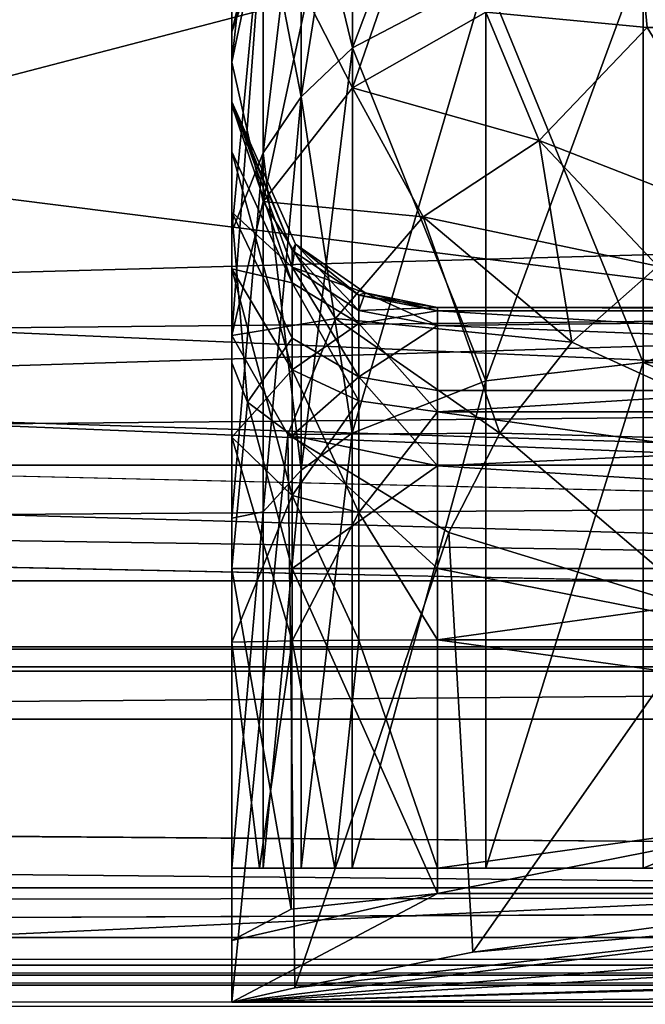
# Model space of a CAD drawing. Header units: metres. Extents: x -904 to 0, y -908 to 0.
# Tile 31 of 154: x -241 to -225, y -860 to -836. Entities that reach past the tile are written whole.
import ezdxf

# ---------------------------------------------------------------- set-up
doc = ezdxf.new("R2010")
doc.units = ezdxf.units.M

msp = doc.modelspace()

# ---------------------------------------------------------------- linework, layer by layer
at = {"layer": 'None01'}
for points in [[(-76.866982, -851.30072, 2029.104126), (-76.866982, -851.30072, 2023.752563), (-826.860718, -851.30072, 2029.104126)], [(-76.866982, -851.30072, 2023.752563), (-826.860718, -851.30072, 2023.752563), (-826.860718, -851.30072, 2029.104126)], [(-76.866982, -857.100769, 2034.904175), (-76.866982, -851.30072, 2029.104126), (-826.860718, -857.100769, 2034.904175)], [(-76.866982, -851.30072, 2029.104126), (-826.860718, -851.30072, 2029.104126), (-826.860718, -857.100769, 2034.904175)], [(-76.866982, -857.100769, 2051.215088), (-826.860718, -857.100769, 2051.215088), (-76.866982, -851.30072, 2057.015381)], [(-826.860718, -857.100769, 2051.215088), (-826.860718, -851.30072, 2057.015381), (-76.866982, -851.30072, 2057.015381)], [(-76.866982, -851.30072, 2063.059814), (-76.866982, -851.30072, 2057.015381), (-826.860718, -851.30072, 2063.059814)], [(-76.866982, -851.30072, 2057.015381), (-826.860718, -851.30072, 2057.015381), (-826.860718, -851.30072, 2063.059814)], [(-826.860718, -858.307312, 2023.139526), (-826.860718, -851.30072, 2023.752563), (-77.866982, -857.11731, 2023.243652)], [(-826.860718, -851.30072, 2023.752563), (-76.866982, -851.30072, 2023.752563), (-77.866982, -857.11731, 2023.243652)], [(-826.860718, -851.30072, 164.652542), (-826.860718, -851.30072, 170.004181), (-76.866982, -851.30072, 164.652542)], [(-826.860718, -851.30072, 170.004181), (-76.866982, -851.30072, 170.004181), (-76.866982, -851.30072, 164.652542)], [(-826.860718, -851.30072, 170.004181), (-826.860718, -857.100769, 175.804169), (-76.866982, -851.30072, 170.004181)], [(-826.860718, -857.100769, 175.804169), (-76.866982, -857.100769, 175.804169), (-76.866982, -851.30072, 170.004181)], [(-76.866982, -857.100769, 192.115189), (-826.860718, -857.100769, 192.115189), (-76.866982, -851.30072, 197.915314)], [(-826.860718, -857.100769, 192.115189), (-826.860718, -851.30072, 197.915314), (-76.866982, -851.30072, 197.915314)], [(-826.860718, -851.30072, 197.915314), (-826.860718, -851.30072, 203.959717), (-76.866982, -851.30072, 197.915314)], [(-826.860718, -851.30072, 203.959717), (-76.866982, -851.30072, 203.959717), (-76.866982, -851.30072, 197.915314)], [(-76.866982, -851.30072, 203.959717), (-826.860718, -851.30072, 203.959717), (-77.866982, -857.11731, 203.959717)], [(-77.866982, -857.11731, 203.959717), (-826.860718, -851.30072, 203.959717), (-826.860718, -860.329468, 203.959717)], [(-76.866982, -851.30072, 164.652542), (-76.866982, -858.307312, 164.039551), (-826.860718, -851.30072, 164.652542)], [(-76.866982, -858.307312, 164.039551), (-826.860718, -858.307312, 164.039551), (-826.860718, -851.30072, 164.652542)], [(-76.866982, -851.30072, 2063.059814), (-826.860718, -851.30072, 2063.059814), (-76.866982, -857.11731, 2063.059814)], [(-826.860718, -851.30072, 2063.059814), (-826.860718, -860.329468, 2063.059814), (-76.866982, -857.11731, 2063.059814)], [(-76.866982, -857.100769, 2051.215088), (-76.866982, -857.100769, 2034.904175), (-826.860718, -857.100769, 2051.215088)], [(-76.866982, -857.100769, 2034.904175), (-826.860718, -857.100769, 2034.904175), (-826.860718, -857.100769, 2051.215088)], [(-826.860718, -857.100769, 175.804169), (-826.860718, -857.100769, 192.115189), (-76.866982, -857.100769, 175.804169)], [(-826.860718, -857.100769, 192.115189), (-76.866982, -857.100769, 192.115189), (-76.866982, -857.100769, 175.804169)], [(-77.866982, -857.11731, 2023.243652), (-77.866982, -858.307312, 2023.139526), (-826.860718, -858.307312, 2023.139526)], [(-826.860718, -860.329468, 203.959717), (-77.866982, -860.329468, 203.959717), (-77.866982, -857.11731, 203.959717)], [(-76.866982, -857.11731, 2063.059814), (-826.860718, -860.329468, 2063.059814), (-77.866982, -860.329468, 2063.059814)], [(-77.866982, -858.307312, 2023.139526), (-77.866982, -858.974426, 2022.797363), (-826.860718, -858.307312, 2023.139526)], [(-77.866982, -858.974426, 2022.797363), (-826.860718, -858.974426, 2022.797363), (-826.860718, -858.307312, 2023.139526)], [(-76.866982, -858.307312, 164.039551), (-76.866982, -858.974426, 163.697372), (-826.860718, -858.307312, 164.039551)], [(-76.866982, -858.974426, 163.697372), (-826.860718, -858.974426, 163.697372), (-826.860718, -858.307312, 164.039551)], [(-77.866982, -858.974426, 2022.797363), (-77.866982, -859.218689, 2022.088501), (-826.860718, -858.974426, 2022.797363)], [(-77.866982, -859.218689, 2022.088501), (-826.860718, -859.218689, 2022.088501), (-826.860718, -858.974426, 2022.797363)], [(-76.866982, -858.974426, 163.697372), (-76.866982, -859.218689, 162.988464), (-826.860718, -858.974426, 163.697372)], [(-76.866982, -859.218689, 162.988464), (-826.860718, -859.218689, 162.988464), (-826.860718, -858.974426, 163.697372)], [(-77.866982, -859.218689, 2022.088501), (-77.866982, -859.460999, 2021.63208), (-826.860718, -859.218689, 2022.088501)], [(-77.866982, -859.460999, 2021.63208), (-826.860718, -859.460999, 2021.63208), (-826.860718, -859.218689, 2022.088501)], [(-76.866982, -859.218689, 162.988464), (-76.866982, -859.460999, 162.532104), (-826.860718, -859.218689, 162.988464)], [(-76.866982, -859.460999, 162.532104), (-826.860718, -859.460999, 162.532104), (-826.860718, -859.218689, 162.988464)], [(-77.866982, -859.460999, 2021.63208), (-77.866982, -859.977722, 2021.631104), (-826.860718, -859.460999, 2021.63208)], [(-77.866982, -859.977722, 2021.631104), (-826.860718, -859.977722, 2021.631104), (-826.860718, -859.460999, 2021.63208)], [(-76.866982, -859.460999, 162.532104), (-76.866982, -859.977722, 162.531128), (-826.860718, -859.460999, 162.532104)], [(-76.866982, -859.977722, 162.531128), (-826.860718, -859.977722, 162.531128), (-826.860718, -859.460999, 162.532104)]]:
    msp.add_3dface(points, dxfattribs=at)
at = {"layer": 'None0123'}
for points in [[(-797.406494, -846.830994, 214.358002), (-66.406494, -846.830994, 214.358002), (-797.406494, -851.830994, 214.358002)], [(-66.406494, -846.830994, 214.358002), (-66.406494, -851.830994, 214.358002), (-797.406494, -851.830994, 214.358002)], [(-66.406494, -851.830994, 2014.358032), (-66.406494, -846.830994, 2014.358032), (-797.406494, -851.830994, 2014.358032)], [(-66.406494, -846.830994, 2014.358032), (-797.406494, -846.830994, 2014.358032), (-797.406494, -851.830994, 2014.358032)], [(-66.406494, -846.830994, 2014.358032), (-66.406494, -846.830994, 214.358002), (-797.406494, -846.830994, 2014.358032)], [(-66.406494, -846.830994, 214.358002), (-797.406494, -846.830994, 214.358002), (-797.406494, -846.830994, 2014.358032)], [(-797.406494, -851.830994, 2014.358032), (-797.406494, -851.830994, 214.358002), (-66.406494, -851.830994, 2014.358032)], [(-797.406494, -851.830994, 214.358002), (-66.406494, -851.830994, 214.358002), (-66.406494, -851.830994, 2014.358032)]]:
    msp.add_3dface(points, dxfattribs=at)
at = {"layer": 'None012319'}
for points in [[(-232.418213, -830.345154, 1992.447998), (-229.173981, -828.292908, 1991.749878), (-232.418243, -837.664368, 1976.906738)], [(-229.173981, -828.292908, 1991.749878), (-229.173782, -835.820801, 1975.766357), (-232.418243, -837.664368, 1976.906738)], [(-235.347168, -833.77832, 2009.907471), (-234.586044, -829.968933, 2009.545044), (-235.347168, -837.041077, 1994.720703)], [(-234.586044, -829.968933, 2009.545044), (-234.585968, -833.418518, 1993.486938), (-235.347168, -837.041077, 1994.720703)], [(-232.418457, -830.109985, 2032.741577), (-233.66127, -831.509888, 2032.162842), (-232.418228, -836.690491, 2043.974121)], [(-232.418228, -836.690491, 2043.974121), (-229.173996, -834.986572, 2045.314209), (-232.418457, -830.109985, 2032.741577)], [(-195.347168, -835.173523, 1975.365967), (-195.445587, -836.194458, 1973.759888), (-225.347168, -830.198181, 1984.784424)], [(-225.347168, -830.198181, 1984.784424), (-195.445587, -836.194458, 1973.759888), (-225.347168, -835.173523, 1975.365967)], [(-234.585968, -833.418518, 1993.486938), (-232.418213, -830.345154, 1992.447998), (-234.58606, -840.423645, 1978.613525)], [(-232.418213, -830.345154, 1992.447998), (-232.418243, -837.664368, 1976.906738), (-234.58606, -840.423645, 1978.613525)], [(-235.347168, -833.987732, 2019.452271), (-235.347168, -836.305176, 2029.189575), (-233.66127, -831.509888, 2032.162842)], [(-233.66127, -831.509888, 2032.162842), (-235.347168, -836.305176, 2029.189575), (-234.586151, -833.108459, 2031.502319)], [(-233.66127, -831.509888, 2032.162842), (-234.586151, -833.108459, 2031.502319), (-233.661041, -837.881104, 2043.037842)], [(-233.66127, -831.509888, 2032.162842), (-233.661041, -837.881104, 2043.037842), (-232.418228, -836.690491, 2043.974121)], [(-235.347168, -836.305176, 2029.189575), (-235.347168, -841.16095, 2038.155396), (-234.586151, -833.108459, 2031.502319)], [(-234.586151, -833.108459, 2031.502319), (-235.347168, -841.16095, 2038.155396), (-234.585953, -839.240601, 2041.968628)], [(-234.586151, -833.108459, 2031.502319), (-234.585953, -839.240601, 2041.968628), (-233.661041, -837.881104, 2043.037842)], [(-235.347168, -837.041077, 1994.720703), (-234.585968, -833.418518, 1993.486938), (-235.347168, -843.677917, 1980.626587)], [(-234.585968, -833.418518, 1993.486938), (-234.58606, -840.423645, 1978.613525), (-235.347168, -843.677917, 1980.626587)], [(-235.347168, -838.084717, 2014.13562), (-235.347168, -833.831116, 2018.006714), (-235.347168, -833.599243, 2013.958618)], [(-235.347168, -838.084717, 2014.13562), (-235.347168, -833.599243, 2013.958618), (-235.347168, -838.00415, 2011.807983)], [(-235.347168, -833.599243, 2013.958618), (-235.347168, -833.77832, 2009.907471), (-235.347168, -838.00415, 2011.807983)], [(-235.347168, -838.00415, 2011.807983), (-235.347168, -833.77832, 2009.907471), (-235.347168, -837.041077, 1994.720703)], [(-235.347168, -833.987732, 2019.452271), (-235.347168, -833.831116, 2018.006714), (-235.347168, -838.084717, 2014.13562)], [(-235.347168, -836.305176, 2029.189575), (-235.347168, -833.987732, 2019.452271), (-235.347168, -839.213806, 2019.024902)], [(-235.347168, -839.213806, 2019.024902), (-235.347168, -833.987732, 2019.452271), (-235.347168, -838.084717, 2014.13562)], [(-225.347168, -844.332642, 2055.383789), (-225.347168, -834.388245, 2045.784668), (-229.173996, -834.986572, 2045.314209)], [(-225.347168, -834.388245, 2045.784668), (-225.347168, -844.332642, 2055.383789), (-195.347168, -834.388245, 2045.784668)], [(-225.347168, -844.332642, 2055.383789), (-195.347168, -844.332642, 2055.383789), (-195.347168, -834.388245, 2045.784668)], [(-229.174088, -844.780762, 2054.768555), (-229.173996, -834.986572, 2045.314209), (-232.418228, -836.690491, 2043.974121)], [(-229.174088, -844.780762, 2054.768555), (-225.347168, -844.332642, 2055.383789), (-229.173996, -834.986572, 2045.314209)], [(-229.173782, -835.820801, 1975.766357), (-225.347168, -835.173523, 1975.365967), (-225.249344, -836.193481, 1973.761353)], [(-195.445587, -836.194458, 1973.759888), (-225.249344, -836.193481, 1973.761353), (-225.347168, -835.173523, 1975.365967)], [(-232.418243, -837.664368, 1976.906738), (-229.173782, -835.820801, 1975.766357), (-227.876511, -838.938477, 1970.785767)], [(-227.876511, -838.938477, 1970.785767), (-229.173782, -835.820801, 1975.766357), (-225.249344, -836.193481, 1973.761353)], [(-225.249344, -836.193481, 1973.761353), (-222.20517, -841.150452, 1967.002075), (-227.876511, -838.938477, 1970.785767)], [(-235.347168, -841.16095, 2038.155396), (-235.347168, -836.305176, 2029.189575), (-235.347168, -842.056396, 2023.023315)], [(-235.347168, -842.056396, 2023.023315), (-235.347168, -836.305176, 2029.189575), (-235.347168, -839.213806, 2019.024902)], [(-232.418228, -836.690491, 2043.974121), (-233.661041, -837.881104, 2043.037842), (-232.418365, -846.056519, 2053.015869)], [(-232.418365, -846.056519, 2053.015869), (-229.174088, -844.780762, 2054.768555), (-232.418228, -836.690491, 2043.974121)], [(-235.347168, -838.00415, 2011.807983), (-235.347168, -837.041077, 1994.720703), (-235.347168, -840.683655, 2001.088501)], [(-235.347168, -837.041077, 1994.720703), (-235.347168, -843.677917, 1980.626587), (-235.347168, -840.683655, 2001.088501)], [(-234.58606, -840.423645, 1978.613525), (-232.418243, -837.664368, 1976.906738), (-230.699066, -840.799683, 1971.027466)], [(-230.699066, -840.799683, 1971.027466), (-232.418243, -837.664368, 1976.906738), (-227.876511, -838.938477, 1970.785767)], [(-233.661041, -837.881104, 2043.037842), (-234.585953, -839.240601, 2041.968628), (-233.661179, -846.947876, 2051.791016)], [(-233.661041, -837.881104, 2043.037842), (-233.661179, -846.947876, 2051.791016), (-232.418365, -846.056519, 2053.015869)], [(-233.802963, -841.457764, 2011.684082), (-235.347168, -838.00415, 2011.807983), (-233.882721, -842.020325, 2007.116455)], [(-235.347168, -838.00415, 2011.807983), (-235.347168, -840.683655, 2001.088501), (-233.882721, -842.020325, 2007.116455)], [(-233.802963, -841.457764, 2011.684082), (-233.883209, -841.617004, 2013.994873), (-235.347168, -838.00415, 2011.807983)], [(-233.883209, -841.617004, 2013.994873), (-235.347168, -838.084717, 2014.13562), (-235.347168, -838.00415, 2011.807983)], [(-235.347168, -839.213806, 2019.024902), (-235.347168, -838.084717, 2014.13562), (-233.882782, -842.40387, 2017.498779)], [(-233.882782, -842.40387, 2017.498779), (-235.347168, -838.084717, 2014.13562), (-233.883209, -841.617004, 2013.994873)], [(-230.699066, -840.799683, 1971.027466), (-227.876511, -838.938477, 1970.785767), (-227.085281, -843.838562, 1966.147949)], [(-222.20517, -841.150452, 1967.002075), (-224.992035, -841.993835, 1966.583618), (-227.876511, -838.938477, 1970.785767)], [(-227.876511, -838.938477, 1970.785767), (-224.992035, -841.993835, 1966.583618), (-227.085281, -843.838562, 1966.147949)], [(-235.347168, -842.056396, 2023.023315), (-235.347168, -839.213806, 2019.024902), (-233.882782, -842.40387, 2017.498779)], [(-235.347168, -841.16095, 2038.155396), (-235.347168, -848.115784, 2045.657471), (-234.585953, -839.240601, 2041.968628)], [(-234.585953, -839.240601, 2041.968628), (-235.347168, -848.115784, 2045.657471), (-234.58606, -847.965576, 2050.392578)], [(-233.661179, -846.947876, 2051.791016), (-234.585953, -839.240601, 2041.968628), (-234.58606, -847.965576, 2050.392578)], [(-235.347168, -843.677917, 1980.626587), (-234.58606, -840.423645, 1978.613525), (-232.830887, -843.263916, 1971.961548)], [(-232.830887, -843.263916, 1971.961548), (-234.58606, -840.423645, 1978.613525), (-230.699066, -840.799683, 1971.027466)], [(-233.882721, -842.020325, 2007.116455), (-235.347168, -840.683655, 2001.088501), (-233.882706, -843.745361, 2002.856567)], [(-233.882706, -843.745361, 2002.856567), (-235.347168, -840.683655, 2001.088501), (-234.966568, -845.300476, 1999.085938)], [(-235.347168, -840.683655, 2001.088501), (-235.347168, -844.343872, 1997.428833), (-234.966568, -845.300476, 1999.085938)], [(-235.347168, -840.683655, 2001.088501), (-235.347168, -843.677917, 1980.626587), (-235.347168, -844.343872, 1997.428833)], [(-228.8302, -846.051514, 1966.328003), (-232.830887, -843.263916, 1971.961548), (-230.699066, -840.799683, 1971.027466)], [(-228.8302, -846.051514, 1966.328003), (-230.699066, -840.799683, 1971.027466), (-227.085281, -843.838562, 1966.147949)], [(-235.347168, -848.115784, 2045.657471), (-235.347168, -841.16095, 2038.155396), (-235.347168, -846.149963, 2025.725586)], [(-235.347168, -846.149963, 2025.725586), (-235.347168, -841.16095, 2038.155396), (-235.347168, -842.056396, 2023.023315)], [(-232.260422, -842.700806, 2013.970825), (-233.883209, -841.617004, 2013.994873), (-233.802963, -841.457764, 2011.684082)], [(-233.802963, -841.457764, 2011.684082), (-233.882721, -842.020325, 2007.116455), (-232.26059, -843.071533, 2007.380615)], [(-232.108994, -842.646057, 2011.640747), (-233.802963, -841.457764, 2011.684082), (-232.26059, -843.071533, 2007.380615)], [(-232.108994, -842.646057, 2011.640747), (-232.260422, -842.700806, 2013.970825), (-233.802963, -841.457764, 2011.684082)], [(-233.882782, -842.40387, 2017.498779), (-233.883209, -841.617004, 2013.994873), (-232.260635, -843.391907, 2017.053101)], [(-232.260635, -843.391907, 2017.053101), (-233.883209, -841.617004, 2013.994873), (-232.260422, -842.700806, 2013.970825)], [(-232.26059, -843.071533, 2007.380615), (-233.882721, -842.020325, 2007.116455), (-232.260468, -844.684021, 2003.398682)], [(-232.260468, -844.684021, 2003.398682), (-233.882721, -842.020325, 2007.116455), (-233.882706, -843.745361, 2002.856567)], [(-224.992035, -841.993835, 1966.583618), (-221.808746, -846.247559, 1962.744019), (-227.085281, -843.838562, 1966.147949)], [(-235.347168, -846.149963, 2025.725586), (-235.347168, -842.056396, 2023.023315), (-233.88269, -844.512878, 2020.480591)], [(-235.347168, -842.056396, 2023.023315), (-233.882782, -842.40387, 2017.498779), (-233.88269, -844.512878, 2020.480591)], [(-233.88269, -844.512878, 2020.480591), (-233.882782, -842.40387, 2017.498779), (-232.260635, -843.391907, 2017.053101)], [(-232.260422, -842.700806, 2013.970825), (-230.347168, -843.081726, 2013.962646), (-232.260635, -843.391907, 2017.053101)], [(-232.108994, -842.646057, 2011.640747), (-232.26059, -843.071533, 2007.380615), (-230.347168, -843.440674, 2007.473389)], [(-230.347168, -843.081726, 2013.962646), (-232.260422, -842.700806, 2013.970825), (-232.108994, -842.646057, 2011.640747)], [(-230.347168, -843.000854, 2011.626465), (-232.108994, -842.646057, 2011.640747), (-230.347168, -843.440674, 2007.473389)], [(-230.347168, -843.000854, 2011.626465), (-230.347168, -843.081726, 2013.962646), (-232.108994, -842.646057, 2011.640747)], [(-230.347168, -843.081726, 2013.962646), (-230.347168, -845.530701, 2019.427612), (-232.260635, -843.391907, 2017.053101)], [(-230.347168, -843.440674, 2007.473389), (-232.26059, -843.071533, 2007.380615), (-232.260468, -844.684021, 2003.398682)], [(-230.347168, -843.000854, 2011.626465), (-230.347168, -843.440674, 2007.473389), (-190.347168, -843.000854, 2011.626465)], [(-230.347168, -843.440674, 2007.473389), (-190.347168, -845.01355, 2003.588989), (-190.347168, -843.000854, 2011.626465)], [(-230.347168, -843.081726, 2013.962646), (-230.347168, -843.000854, 2011.626465), (-190.347168, -843.081726, 2013.962646)], [(-230.347168, -843.000854, 2011.626465), (-190.347168, -843.000854, 2011.626465), (-190.347168, -843.081726, 2013.962646)], [(-190.347168, -843.081726, 2013.962646), (-190.347168, -845.530701, 2019.427612), (-230.347168, -843.081726, 2013.962646)], [(-190.347168, -845.530701, 2019.427612), (-230.347168, -845.530701, 2019.427612), (-230.347168, -843.081726, 2013.962646)], [(-233.988449, -846.083496, 1973.380615), (-235.347168, -843.677917, 1980.626587), (-232.830887, -843.263916, 1971.961548)], [(-233.988449, -846.083496, 1973.380615), (-232.830887, -843.263916, 1971.961548), (-228.8302, -846.051514, 1966.328003)], [(-233.88269, -844.512878, 2020.480591), (-232.260635, -843.391907, 2017.053101), (-232.26059, -845.265869, 2019.70105)], [(-232.260635, -843.391907, 2017.053101), (-230.347168, -845.530701, 2019.427612), (-232.26059, -845.265869, 2019.70105)], [(-232.260468, -844.684021, 2003.398682), (-230.347168, -845.01355, 2003.588989), (-230.347168, -843.440674, 2007.473389)], [(-230.347168, -843.440674, 2007.473389), (-230.347168, -845.01355, 2003.588989), (-190.347168, -845.01355, 2003.588989)], [(-235.347168, -859.87915, 1980.626709), (-235.347168, -843.677917, 1980.626587), (-233.988449, -846.083496, 1973.380615)], [(-235.347168, -843.677917, 1980.626587), (-235.347168, -849.343445, 1996.089355), (-235.347168, -844.343872, 1997.428833)], [(-235.347168, -843.677917, 1980.626587), (-235.347168, -859.87915, 1980.626709), (-235.347168, -849.343445, 1996.089355)], [(-233.882706, -843.745361, 2002.856567), (-234.966568, -845.300476, 1999.085938), (-233.882706, -846.11145, 2000.490845)], [(-232.260468, -844.684021, 2003.398682), (-233.882706, -843.745361, 2002.856567), (-233.882706, -846.11145, 2000.490845)], [(-227.085281, -843.838562, 1966.147949), (-221.808746, -846.247559, 1962.744019), (-228.8302, -846.051514, 1966.328003)], [(-234.966568, -845.300476, 1999.085938), (-235.347168, -844.343872, 1997.428833), (-235.347168, -849.343445, 1996.089355)], [(-229.173859, -856.61731, 2061.012939), (-225.347168, -844.332642, 2055.383789), (-229.174088, -844.780762, 2054.768555)], [(-229.173859, -856.61731, 2061.012939), (-225.347168, -856.61731, 2061.818848), (-225.347168, -844.332642, 2055.383789)], [(-225.347168, -844.332642, 2055.383789), (-225.347168, -856.61731, 2061.818848), (-195.347168, -844.332642, 2055.383789)], [(-225.347168, -856.61731, 2061.818848), (-195.347168, -856.61731, 2061.818848), (-195.347168, -844.332642, 2055.383789)], [(-235.347168, -846.149963, 2025.725586), (-233.88269, -844.512878, 2020.480591), (-233.882782, -847.56604, 2022.485107)], [(-233.882782, -847.56604, 2022.485107), (-233.88269, -844.512878, 2020.480591), (-232.26059, -845.265869, 2019.70105)], [(-232.260468, -844.684021, 2003.398682), (-233.882706, -846.11145, 2000.490845), (-230.347168, -846.843628, 2001.759155)], [(-232.418396, -856.61731, 2058.708252), (-229.174088, -844.780762, 2054.768555), (-232.418365, -846.056519, 2053.015869)], [(-232.418396, -856.61731, 2058.708252), (-229.173859, -856.61731, 2061.012939), (-229.174088, -844.780762, 2054.768555)], [(-230.347168, -845.01355, 2003.588989), (-232.260468, -844.684021, 2003.398682), (-230.347168, -846.843628, 2001.759155)], [(-230.347168, -845.01355, 2003.588989), (-230.347168, -846.843628, 2001.759155), (-190.347168, -845.01355, 2003.588989)], [(-230.347168, -846.843628, 2001.759155), (-190.347168, -849.343445, 2001.089355), (-190.347168, -845.01355, 2003.588989)], [(-234.966568, -845.300476, 1999.085938), (-235.347168, -849.343445, 1996.089355), (-233.882706, -849.343445, 1999.624878)], [(-233.882706, -846.11145, 2000.490845), (-234.966568, -845.300476, 1999.085938), (-233.882706, -849.343445, 1999.624878)], [(-232.26059, -845.265869, 2019.70105), (-232.260635, -847.977356, 2021.4823), (-233.882782, -847.56604, 2022.485107)], [(-230.347168, -845.530701, 2019.427612), (-232.260635, -847.977356, 2021.4823), (-232.26059, -845.265869, 2019.70105)], [(-230.347168, -845.530701, 2019.427612), (-230.347168, -851.076965, 2021.685913), (-232.260635, -847.977356, 2021.4823)], [(-190.347168, -845.530701, 2019.427612), (-190.347168, -851.076965, 2021.685913), (-230.347168, -845.530701, 2019.427612)], [(-190.347168, -851.076965, 2021.685913), (-230.347168, -851.076965, 2021.685913), (-230.347168, -845.530701, 2019.427612)], [(-233.817245, -859.527527, 1972.954834), (-235.347168, -859.87915, 1980.626709), (-233.988449, -846.083496, 1973.380615)], [(-230.073502, -848.462463, 1967.093872), (-233.988449, -846.083496, 1973.380615), (-228.8302, -846.051514, 1966.328003)], [(-233.817245, -859.527527, 1972.954834), (-233.988449, -846.083496, 1973.380615), (-230.073502, -848.462463, 1967.093872)], [(-232.418365, -846.056519, 2053.015869), (-233.661179, -846.947876, 2051.791016), (-233.662231, -856.61731, 2057.087158)], [(-233.662231, -856.61731, 2057.087158), (-232.418396, -856.61731, 2058.708252), (-232.418365, -846.056519, 2053.015869)], [(-228.8302, -846.051514, 1966.328003), (-223.717102, -850.415466, 1962.46228), (-230.073502, -848.462463, 1967.093872)], [(-221.808746, -846.247559, 1962.744019), (-223.717102, -850.415466, 1962.46228), (-228.8302, -846.051514, 1966.328003)], [(-235.347168, -851.133545, 2026.685913), (-235.347168, -846.149963, 2025.725586), (-233.882782, -847.56604, 2022.485107)], [(-235.347168, -851.133545, 2026.685913), (-235.347168, -848.115784, 2045.657471), (-235.347168, -846.149963, 2025.725586)], [(-230.347168, -846.843628, 2001.759155), (-233.882706, -846.11145, 2000.490845), (-230.347168, -849.343445, 2001.089355)], [(-233.882706, -846.11145, 2000.490845), (-233.882706, -849.343445, 1999.624878), (-230.347168, -849.343445, 2001.089355)], [(-233.661179, -846.947876, 2051.791016), (-234.589294, -856.61731, 2055.218994), (-233.662231, -856.61731, 2057.087158)], [(-234.589294, -856.61731, 2055.218994), (-233.661179, -846.947876, 2051.791016), (-234.58606, -847.965576, 2050.392578)], [(-230.347168, -846.843628, 2001.759155), (-230.347168, -849.343445, 2001.089355), (-190.347168, -849.343445, 2001.089355)], [(-233.882782, -847.56604, 2022.485107), (-233.88269, -851.095215, 2023.150391), (-235.347168, -851.133545, 2026.685913)], [(-232.260635, -847.977356, 2021.4823), (-233.88269, -851.095215, 2023.150391), (-233.882782, -847.56604, 2022.485107)], [(-235.347168, -848.115784, 2045.657471), (-235.347168, -856.61731, 2051.058594), (-234.58606, -847.965576, 2050.392578)], [(-234.58606, -847.965576, 2050.392578), (-235.347168, -856.61731, 2051.058594), (-234.589294, -856.61731, 2055.218994)], [(-232.260635, -847.977356, 2021.4823), (-232.260422, -851.081848, 2022.066895), (-233.88269, -851.095215, 2023.150391)], [(-230.347168, -851.076965, 2021.685913), (-232.260422, -851.081848, 2022.066895), (-232.260635, -847.977356, 2021.4823)], [(-235.347168, -856.61731, 2051.058594), (-235.347168, -848.115784, 2045.657471), (-235.347168, -851.133545, 2026.685913)], [(-229.488297, -858.660828, 1966.483643), (-233.817245, -859.527527, 1972.954834), (-230.073502, -848.462463, 1967.093872)], [(-229.488297, -858.660828, 1966.483643), (-230.073502, -848.462463, 1967.093872), (-223.717102, -850.415466, 1962.46228)], [(-235.347168, -859.87915, 1980.626709), (-235.347198, -859.87854, 1980.868408), (-235.347168, -849.343445, 1996.089355)], [(-235.347168, -849.343445, 1996.089355), (-235.347198, -859.87854, 1980.868408), (-235.347168, -858.381042, 1996.089355)], [(-233.882706, -849.343445, 1999.624878), (-235.347168, -849.343445, 1996.089355), (-233.901215, -857.612976, 1999.606445)], [(-235.347168, -849.343445, 1996.089355), (-235.347168, -858.381042, 1996.089355), (-233.901215, -857.612976, 1999.606445)], [(-233.882706, -849.343445, 1999.624878), (-233.901215, -857.612976, 1999.606445), (-230.347168, -857.238892, 2001.089355)], [(-230.347168, -849.343445, 2001.089355), (-233.882706, -849.343445, 1999.624878), (-230.347168, -857.238892, 2001.089355)], [(-230.347168, -857.238892, 2001.089355), (-190.347168, -857.238892, 2001.089355), (-230.347168, -849.343445, 2001.089355)], [(-190.347168, -857.238892, 2001.089355), (-190.347168, -849.343445, 2001.089355), (-230.347168, -849.343445, 2001.089355)], [(-223.017624, -857.779236, 1962.156616), (-229.488297, -858.660828, 1966.483643), (-223.717102, -850.415466, 1962.46228)], [(-233.88269, -851.095215, 2023.150391), (-234.677292, -856.61731, 2024.185913), (-235.347168, -851.133545, 2026.685913)], [(-232.847168, -856.61731, 2022.355835), (-234.677292, -856.61731, 2024.185913), (-233.88269, -851.095215, 2023.150391)], [(-232.260422, -851.081848, 2022.066895), (-232.847168, -856.61731, 2022.355835), (-233.88269, -851.095215, 2023.150391)], [(-230.347168, -856.61731, 2021.685913), (-232.847168, -856.61731, 2022.355835), (-232.260422, -851.081848, 2022.066895)], [(-230.347168, -851.076965, 2021.685913), (-230.347168, -856.61731, 2021.685913), (-232.260422, -851.081848, 2022.066895)], [(-190.347168, -851.076965, 2021.685913), (-190.347168, -856.61731, 2021.685913), (-230.347168, -851.076965, 2021.685913)], [(-190.347168, -856.61731, 2021.685913), (-230.347168, -856.61731, 2021.685913), (-230.347168, -851.076965, 2021.685913)], [(-234.677292, -856.61731, 2024.185913), (-235.347168, -856.61731, 2026.685913), (-235.347168, -851.133545, 2026.685913)], [(-235.347168, -856.61731, 2026.685913), (-235.347168, -856.61731, 2051.058594), (-235.347168, -851.133545, 2026.685913)], [(-195.347168, -856.61731, 2061.818848), (-235.347168, -856.61731, 2051.058594), (-185.347168, -856.61731, 2051.058594)], [(-185.347168, -856.61731, 2051.058594), (-235.347168, -856.61731, 2051.058594), (-230.347168, -856.61731, 2021.685913)], [(-235.347168, -856.61731, 2051.058594), (-235.347168, -856.61731, 2026.685913), (-230.347168, -856.61731, 2021.685913)], [(-230.347168, -856.61731, 2021.685913), (-235.347168, -856.61731, 2026.685913), (-234.677292, -856.61731, 2024.185913)], [(-195.347168, -856.61731, 2061.818848), (-225.347168, -856.61731, 2061.818848), (-235.347168, -856.61731, 2051.058594)], [(-225.347168, -856.61731, 2061.818848), (-234.589294, -856.61731, 2055.218994), (-235.347168, -856.61731, 2051.058594)], [(-234.677292, -856.61731, 2024.185913), (-232.847168, -856.61731, 2022.355835), (-230.347168, -856.61731, 2021.685913)], [(-225.347168, -856.61731, 2061.818848), (-233.662231, -856.61731, 2057.087158), (-234.589294, -856.61731, 2055.218994)], [(-232.418396, -856.61731, 2058.708252), (-233.662231, -856.61731, 2057.087158), (-225.347168, -856.61731, 2061.818848)], [(-229.173859, -856.61731, 2061.012939), (-232.418396, -856.61731, 2058.708252), (-225.347168, -856.61731, 2061.818848)], [(-230.347168, -856.61731, 2021.685913), (-190.347168, -856.61731, 2021.685913), (-185.347168, -856.61731, 2051.058594)], [(-235.347168, -858.381042, 1996.089355), (-235.347198, -859.87854, 1980.868408), (-230.347168, -857.238892, 2001.089355)], [(-230.347168, -857.238892, 2001.089355), (-235.347198, -859.87854, 1980.868408), (-190.347168, -857.238892, 2001.089355)], [(-235.347198, -859.87854, 1980.868408), (-185.347168, -858.381042, 1996.089355), (-190.347168, -857.238892, 2001.089355)], [(-233.901215, -857.612976, 1999.606445), (-235.347168, -858.381042, 1996.089355), (-230.347168, -857.238892, 2001.089355)], [(-233.817245, -859.527527, 1972.954834), (-215.347168, -857.406921, 1960.626709), (-235.347198, -859.87854, 1980.868408)], [(-235.347198, -859.87854, 1980.868408), (-215.347168, -857.406921, 1960.626709), (-205.347168, -857.406921, 1960.626709)], [(-191.206024, -858.660828, 1966.483643), (-235.347198, -859.87854, 1980.868408), (-205.347168, -857.406921, 1960.626709)], [(-233.817245, -859.527527, 1972.954834), (-229.488297, -858.660828, 1966.483643), (-215.347168, -857.406921, 1960.626709)], [(-229.488297, -858.660828, 1966.483643), (-223.017624, -857.779236, 1962.156616), (-215.347168, -857.406921, 1960.626709)], [(-185.347198, -859.87854, 1980.868408), (-185.347168, -858.381042, 1996.089355), (-235.347198, -859.87854, 1980.868408)], [(-191.206024, -858.660828, 1966.483643), (-186.877533, -859.527161, 1972.9552), (-235.347198, -859.87854, 1980.868408)], [(-186.877533, -859.527161, 1972.9552), (-185.347168, -859.87915, 1980.626709), (-235.347198, -859.87854, 1980.868408)], [(-235.347168, -859.87915, 1980.626709), (-233.817245, -859.527527, 1972.954834), (-235.347198, -859.87854, 1980.868408)], [(-235.347198, -859.87854, 1980.868408), (-185.347168, -859.87915, 1980.626709), (-185.347198, -859.87854, 1980.868408)]]:
    msp.add_3dface(points, dxfattribs=at)
at = {"layer": 'None012320'}
for points in [[(-232.417801, -826.955139, 208.531815), (-233.66127, -831.509888, 196.553131), (-235.347168, -836.305176, 199.526428)], [(-235.347168, -836.305176, 199.526428), (-235.347168, -833.987732, 209.263779), (-232.417801, -826.955139, 208.531815)], [(-232.418228, -836.690491, 184.741867), (-232.418457, -830.109985, 195.974457), (-229.174149, -828.106812, 195.145554)], [(-229.173996, -834.986572, 183.40184), (-232.418228, -836.690491, 184.741867), (-229.174149, -828.106812, 195.145554)], [(-233.661041, -837.881104, 185.678192), (-233.66127, -831.509888, 196.553131), (-232.418457, -830.109985, 195.974457)], [(-232.418228, -836.690491, 184.741867), (-233.661041, -837.881104, 185.678192), (-232.418457, -830.109985, 195.974457)], [(-225.347168, -835.173523, 253.350052), (-195.445587, -836.194458, 254.956131), (-225.347168, -830.198181, 243.931595)], [(-195.445587, -836.194458, 254.956131), (-195.347168, -835.173523, 253.350052), (-225.347168, -830.198181, 243.931595)], [(-232.418243, -837.664368, 251.809235), (-232.418213, -830.345154, 236.26799), (-234.585968, -833.418518, 235.229065)], [(-232.418243, -837.664368, 251.809235), (-229.173782, -835.820801, 252.949661), (-232.418213, -830.345154, 236.26799)], [(-233.66127, -831.509888, 196.553131), (-234.586151, -833.108459, 197.213654), (-235.347168, -836.305176, 199.526428)], [(-234.585953, -839.240601, 186.74736), (-234.586151, -833.108459, 197.213654), (-233.66127, -831.509888, 196.553131)], [(-233.661041, -837.881104, 185.678192), (-234.585953, -839.240601, 186.74736), (-233.66127, -831.509888, 196.553131)], [(-235.347168, -836.305176, 199.526428), (-234.586151, -833.108459, 197.213654), (-235.347168, -841.16095, 190.560593)], [(-234.586151, -833.108459, 197.213654), (-234.585953, -839.240601, 186.74736), (-235.347168, -841.16095, 190.560593)], [(-235.347168, -833.77832, 218.808563), (-235.347168, -837.041077, 233.995239), (-234.585968, -833.418518, 235.229065)], [(-234.585968, -833.418518, 235.229065), (-235.347168, -837.041077, 233.995239), (-234.58606, -840.423645, 250.102417)], [(-235.347168, -833.599243, 214.757324), (-235.347168, -833.831116, 210.709244), (-235.347168, -838.084717, 214.580383)], [(-235.347168, -838.084717, 214.580383), (-235.347168, -838.00415, 216.908035), (-235.347168, -833.599243, 214.757324)], [(-235.347168, -838.00415, 216.908035), (-235.347168, -833.77832, 218.808563), (-235.347168, -833.599243, 214.757324)], [(-234.58606, -840.423645, 250.102417), (-232.418243, -837.664368, 251.809235), (-234.585968, -833.418518, 235.229065)], [(-235.347168, -833.77832, 218.808563), (-235.347168, -838.00415, 216.908035), (-235.347168, -837.041077, 233.995239)], [(-235.347168, -833.831116, 210.709244), (-235.347168, -833.987732, 209.263779), (-235.347168, -838.084717, 214.580383)], [(-235.347168, -838.084717, 214.580383), (-235.347168, -833.987732, 209.263779), (-235.347168, -839.213806, 209.691086)], [(-235.347168, -833.987732, 209.263779), (-235.347168, -836.305176, 199.526428), (-235.347168, -839.213806, 209.691086)], [(-229.173996, -834.986572, 183.40184), (-225.347168, -834.388245, 182.931274), (-229.174088, -844.780762, 173.947556)], [(-225.347168, -834.388245, 182.931274), (-225.347168, -844.332642, 173.332184), (-229.174088, -844.780762, 173.947556)], [(-195.347168, -834.388245, 182.931274), (-195.347168, -844.332642, 173.332184), (-225.347168, -834.388245, 182.931274)], [(-195.347168, -844.332642, 173.332184), (-225.347168, -844.332642, 173.332184), (-225.347168, -834.388245, 182.931274)], [(-229.174088, -844.780762, 173.947556), (-232.418365, -846.056519, 175.700211), (-229.173996, -834.986572, 183.40184)], [(-232.418365, -846.056519, 175.700211), (-232.418228, -836.690491, 184.741867), (-229.173996, -834.986572, 183.40184)], [(-225.249344, -836.193481, 254.954681), (-225.347168, -835.173523, 253.350052), (-229.173782, -835.820801, 252.949661)], [(-225.347168, -835.173523, 253.350052), (-225.249344, -836.193481, 254.954681), (-195.445587, -836.194458, 254.956131)], [(-229.173782, -835.820801, 252.949661), (-232.418243, -837.664368, 251.809235), (-227.876511, -838.938477, 257.930206)], [(-227.876511, -838.938477, 257.930206), (-225.249344, -836.193481, 254.954681), (-229.173782, -835.820801, 252.949661)], [(-222.20517, -841.150452, 261.713928), (-225.249344, -836.193481, 254.954681), (-227.876511, -838.938477, 257.930206)], [(-235.347168, -839.213806, 209.691086), (-235.347168, -836.305176, 199.526428), (-235.347168, -842.056396, 205.692657)], [(-235.347168, -836.305176, 199.526428), (-235.347168, -841.16095, 190.560593), (-235.347168, -842.056396, 205.692657)], [(-232.418365, -846.056519, 175.700211), (-233.661179, -846.947876, 176.924942), (-232.418228, -836.690491, 184.741867)], [(-233.661179, -846.947876, 176.924942), (-233.661041, -837.881104, 185.678192), (-232.418228, -836.690491, 184.741867)], [(-235.347168, -837.041077, 233.995239), (-235.347168, -843.677917, 248.08934), (-234.58606, -840.423645, 250.102417)], [(-235.347168, -838.00415, 216.908035), (-235.347168, -840.683655, 227.627472), (-235.347168, -837.041077, 233.995239)], [(-235.347168, -837.041077, 233.995239), (-235.347168, -840.683655, 227.627472), (-235.347168, -843.677917, 248.08934)], [(-230.699066, -840.799683, 257.688538), (-232.418243, -837.664368, 251.809235), (-234.58606, -840.423645, 250.102417)], [(-232.418243, -837.664368, 251.809235), (-230.699066, -840.799683, 257.688538), (-227.876511, -838.938477, 257.930206)], [(-233.661179, -846.947876, 176.924942), (-234.58606, -847.965576, 178.323425), (-233.661041, -837.881104, 185.678192)], [(-234.58606, -847.965576, 178.323425), (-234.585953, -839.240601, 186.74736), (-233.661041, -837.881104, 185.678192)], [(-235.347168, -840.683655, 227.627472), (-235.347168, -838.00415, 216.908035), (-233.882721, -842.020325, 221.599594)], [(-235.347168, -838.00415, 216.908035), (-233.802963, -841.457764, 217.031876), (-233.882721, -842.020325, 221.599594)], [(-233.802963, -841.457764, 217.031876), (-235.347168, -838.00415, 216.908035), (-233.883209, -841.617004, 214.721085)], [(-233.883209, -841.617004, 214.721085), (-235.347168, -838.00415, 216.908035), (-235.347168, -838.084717, 214.580383)], [(-233.883209, -841.617004, 214.721085), (-235.347168, -838.084717, 214.580383), (-233.882782, -842.40387, 211.217209)], [(-233.882782, -842.40387, 211.217209), (-235.347168, -838.084717, 214.580383), (-235.347168, -839.213806, 209.691086)], [(-227.876511, -838.938477, 257.930206), (-230.699066, -840.799683, 257.688538), (-224.992035, -841.993835, 262.132416)], [(-224.992035, -841.993835, 262.132416), (-222.20517, -841.150452, 261.713928), (-227.876511, -838.938477, 257.930206)], [(-233.882782, -842.40387, 211.217209), (-235.347168, -839.213806, 209.691086), (-233.88269, -844.512878, 208.235382)], [(-235.347168, -839.213806, 209.691086), (-235.347168, -842.056396, 205.692657), (-233.88269, -844.512878, 208.235382)], [(-235.347168, -841.16095, 190.560593), (-234.585953, -839.240601, 186.74736), (-235.347168, -848.115784, 183.058472)], [(-234.585953, -839.240601, 186.74736), (-234.58606, -847.965576, 178.323425), (-235.347168, -848.115784, 183.058472)], [(-234.58606, -840.423645, 250.102417), (-235.347168, -843.677917, 248.08934), (-232.830887, -843.263916, 256.754425)], [(-232.830887, -843.263916, 256.754425), (-230.699066, -840.799683, 257.688538), (-234.58606, -840.423645, 250.102417)], [(-233.882721, -842.020325, 221.599594), (-233.882706, -843.745361, 225.859406), (-235.347168, -840.683655, 227.627472)], [(-233.882706, -843.745361, 225.859406), (-234.966568, -845.300476, 229.63002), (-235.347168, -840.683655, 227.627472)], [(-234.966568, -845.300476, 229.63002), (-235.347168, -844.343872, 231.287125), (-235.347168, -840.683655, 227.627472)], [(-235.347168, -840.683655, 227.627472), (-235.347168, -844.343872, 231.287125), (-235.347168, -843.677917, 248.08934)], [(-227.085281, -843.838562, 262.568024), (-230.699066, -840.799683, 257.688538), (-232.830887, -843.263916, 256.754425)], [(-224.992035, -841.993835, 262.132416), (-230.699066, -840.799683, 257.688538), (-227.085281, -843.838562, 262.568024)], [(-235.347168, -842.056396, 205.692657), (-235.347168, -841.16095, 190.560593), (-235.347168, -846.149963, 202.990433)], [(-235.347168, -841.16095, 190.560593), (-235.347168, -848.115784, 183.058472), (-235.347168, -846.149963, 202.990433)], [(-232.260422, -842.700806, 214.745117), (-233.802963, -841.457764, 217.031876), (-233.883209, -841.617004, 214.721085)], [(-233.882721, -842.020325, 221.599594), (-233.802963, -841.457764, 217.031876), (-232.108994, -842.646057, 217.075302)], [(-232.260422, -842.700806, 214.745117), (-232.108994, -842.646057, 217.075302), (-233.802963, -841.457764, 217.031876)], [(-232.260635, -843.391907, 211.662933), (-232.260422, -842.700806, 214.745117), (-233.883209, -841.617004, 214.721085)], [(-232.260635, -843.391907, 211.662933), (-233.883209, -841.617004, 214.721085), (-233.882782, -842.40387, 211.217209)], [(-232.26059, -843.071533, 221.335358), (-232.260468, -844.684021, 225.317368), (-233.882721, -842.020325, 221.599594)], [(-232.260468, -844.684021, 225.317368), (-233.882706, -843.745361, 225.859406), (-233.882721, -842.020325, 221.599594)], [(-232.108994, -842.646057, 217.075302), (-232.26059, -843.071533, 221.335358), (-233.882721, -842.020325, 221.599594)], [(-221.808746, -846.247559, 265.971985), (-224.992035, -841.993835, 262.132416), (-227.085281, -843.838562, 262.568024)], [(-233.88269, -844.512878, 208.235382), (-235.347168, -842.056396, 205.692657), (-233.882782, -847.56604, 206.230911)], [(-235.347168, -842.056396, 205.692657), (-235.347168, -846.149963, 202.990433), (-233.882782, -847.56604, 206.230911)], [(-233.88269, -844.512878, 208.235382), (-232.26059, -845.265869, 209.014969), (-233.882782, -842.40387, 211.217209)], [(-232.26059, -845.265869, 209.014969), (-232.260635, -843.391907, 211.662933), (-233.882782, -842.40387, 211.217209)], [(-230.347168, -843.081726, 214.753342), (-232.260422, -842.700806, 214.745117), (-232.260635, -843.391907, 211.662933)], [(-232.108994, -842.646057, 217.075302), (-230.347168, -843.000854, 217.089584), (-232.26059, -843.071533, 221.335358)], [(-230.347168, -843.000854, 217.089584), (-232.108994, -842.646057, 217.075302), (-232.260422, -842.700806, 214.745117)], [(-230.347168, -843.081726, 214.753342), (-230.347168, -843.000854, 217.089584), (-232.260422, -842.700806, 214.745117)], [(-230.347168, -845.530701, 209.288361), (-230.347168, -843.081726, 214.753342), (-232.260635, -843.391907, 211.662933)], [(-230.347168, -843.000854, 217.089584), (-230.347168, -843.440674, 221.242554), (-232.26059, -843.071533, 221.335358)], [(-232.26059, -843.071533, 221.335358), (-230.347168, -843.440674, 221.242554), (-232.260468, -844.684021, 225.317368)], [(-230.347168, -843.000854, 217.089584), (-190.347168, -843.000854, 217.089584), (-230.347168, -843.440674, 221.242554)], [(-190.347168, -843.000854, 217.089584), (-190.347168, -845.01355, 225.12706), (-230.347168, -843.440674, 221.242554)], [(-230.347168, -843.081726, 214.753342), (-190.347168, -843.081726, 214.753342), (-230.347168, -843.000854, 217.089584)], [(-190.347168, -843.081726, 214.753342), (-190.347168, -843.000854, 217.089584), (-230.347168, -843.000854, 217.089584)], [(-230.347168, -843.081726, 214.753342), (-230.347168, -845.530701, 209.288361), (-190.347168, -843.081726, 214.753342)], [(-230.347168, -845.530701, 209.288361), (-190.347168, -845.530701, 209.288361), (-190.347168, -843.081726, 214.753342)], [(-235.347168, -843.677917, 248.08934), (-233.988449, -846.083496, 255.335373), (-232.830887, -843.263916, 256.754425)], [(-232.830887, -843.263916, 256.754425), (-233.988449, -846.083496, 255.335373), (-228.8302, -846.051514, 262.38797)], [(-228.8302, -846.051514, 262.38797), (-227.085281, -843.838562, 262.568024), (-232.830887, -843.263916, 256.754425)], [(-230.347168, -845.530701, 209.288361), (-232.260635, -843.391907, 211.662933), (-232.26059, -845.265869, 209.014969)], [(-230.347168, -843.440674, 221.242554), (-230.347168, -845.01355, 225.12706), (-232.260468, -844.684021, 225.317368)], [(-230.347168, -843.440674, 221.242554), (-190.347168, -845.01355, 225.12706), (-230.347168, -845.01355, 225.12706)], [(-233.988449, -846.083496, 255.335373), (-235.347168, -843.677917, 248.08934), (-235.347168, -859.87915, 248.08934)], [(-235.347168, -843.677917, 248.08934), (-235.347168, -844.343872, 231.287125), (-235.347168, -849.343445, 232.626633)], [(-235.347168, -849.343445, 232.626633), (-235.347168, -859.87915, 248.08934), (-235.347168, -843.677917, 248.08934)], [(-233.882706, -846.11145, 228.225174), (-234.966568, -845.300476, 229.63002), (-233.882706, -843.745361, 225.859406)], [(-232.260468, -844.684021, 225.317368), (-233.882706, -846.11145, 228.225174), (-233.882706, -843.745361, 225.859406)], [(-221.808746, -846.247559, 265.971985), (-227.085281, -843.838562, 262.568024), (-228.8302, -846.051514, 262.38797)], [(-234.966568, -845.300476, 229.63002), (-235.347168, -849.343445, 232.626633), (-235.347168, -844.343872, 231.287125)], [(-229.174088, -844.780762, 173.947556), (-225.347168, -844.332642, 173.332184), (-229.173859, -856.61731, 167.703018)], [(-225.347168, -844.332642, 173.332184), (-225.347168, -856.61731, 166.897263), (-229.173859, -856.61731, 167.703018)], [(-195.347168, -844.332642, 173.332184), (-195.347168, -856.61731, 166.897263), (-225.347168, -844.332642, 173.332184)], [(-195.347168, -856.61731, 166.897263), (-225.347168, -856.61731, 166.897263), (-225.347168, -844.332642, 173.332184)], [(-233.882782, -847.56604, 206.230911), (-232.260635, -847.977356, 207.233749), (-233.88269, -844.512878, 208.235382)], [(-232.260635, -847.977356, 207.233749), (-232.26059, -845.265869, 209.014969), (-233.88269, -844.512878, 208.235382)], [(-230.347168, -846.843628, 226.956879), (-233.882706, -846.11145, 228.225174), (-232.260468, -844.684021, 225.317368)], [(-229.173859, -856.61731, 167.703018), (-232.418396, -856.61731, 170.007751), (-229.174088, -844.780762, 173.947556)], [(-232.418396, -856.61731, 170.007751), (-232.418365, -846.056519, 175.700211), (-229.174088, -844.780762, 173.947556)], [(-230.347168, -845.01355, 225.12706), (-230.347168, -846.843628, 226.956879), (-232.260468, -844.684021, 225.317368)], [(-230.347168, -845.01355, 225.12706), (-190.347168, -845.01355, 225.12706), (-230.347168, -846.843628, 226.956879)], [(-190.347168, -845.01355, 225.12706), (-190.347168, -849.343445, 227.626633), (-230.347168, -846.843628, 226.956879)], [(-233.882706, -849.343445, 229.091095), (-235.347168, -849.343445, 232.626633), (-234.966568, -845.300476, 229.63002)], [(-233.882706, -846.11145, 228.225174), (-233.882706, -849.343445, 229.091095), (-234.966568, -845.300476, 229.63002)], [(-232.260635, -847.977356, 207.233749), (-230.347168, -845.530701, 209.288361), (-232.26059, -845.265869, 209.014969)], [(-230.347168, -851.076965, 207.030075), (-230.347168, -845.530701, 209.288361), (-232.260635, -847.977356, 207.233749)], [(-230.347168, -845.530701, 209.288361), (-230.347168, -851.076965, 207.030075), (-190.347168, -845.530701, 209.288361)], [(-230.347168, -851.076965, 207.030075), (-190.347168, -851.076965, 207.030075), (-190.347168, -845.530701, 209.288361)], [(-233.817245, -859.527527, 255.761124), (-233.988449, -846.083496, 255.335373), (-235.347168, -859.87915, 248.08934)], [(-233.988449, -846.083496, 255.335373), (-230.073502, -848.462463, 261.62207), (-228.8302, -846.051514, 262.38797)], [(-230.073502, -848.462463, 261.62207), (-233.988449, -846.083496, 255.335373), (-233.817245, -859.527527, 255.761124)], [(-232.418396, -856.61731, 170.007751), (-233.662231, -856.61731, 171.628891), (-232.418365, -846.056519, 175.700211)], [(-233.662231, -856.61731, 171.628891), (-233.661179, -846.947876, 176.924942), (-232.418365, -846.056519, 175.700211)], [(-228.8302, -846.051514, 262.38797), (-230.073502, -848.462463, 261.62207), (-223.717102, -850.415466, 266.253662)], [(-223.717102, -850.415466, 266.253662), (-221.808746, -846.247559, 265.971985), (-228.8302, -846.051514, 262.38797)], [(-233.882782, -847.56604, 206.230911), (-235.347168, -846.149963, 202.990433), (-233.88269, -851.095215, 205.565613)], [(-235.347168, -846.149963, 202.990433), (-235.347168, -851.133545, 202.030075), (-233.88269, -851.095215, 205.565613)], [(-235.347168, -846.149963, 202.990433), (-235.347168, -848.115784, 183.058472), (-235.347168, -851.133545, 202.030075)], [(-233.882706, -849.343445, 229.091095), (-233.882706, -846.11145, 228.225174), (-230.347168, -846.843628, 226.956879)], [(-233.662231, -856.61731, 171.628891), (-234.589294, -856.61731, 173.497055), (-233.661179, -846.947876, 176.924942)], [(-234.589294, -856.61731, 173.497055), (-234.58606, -847.965576, 178.323425), (-233.661179, -846.947876, 176.924942)], [(-230.347168, -849.343445, 227.626633), (-233.882706, -849.343445, 229.091095), (-230.347168, -846.843628, 226.956879)], [(-230.347168, -846.843628, 226.956879), (-190.347168, -849.343445, 227.626633), (-230.347168, -849.343445, 227.626633)], [(-233.88269, -851.095215, 205.565613), (-232.260422, -851.081848, 206.649063), (-233.882782, -847.56604, 206.230911)], [(-232.260422, -851.081848, 206.649063), (-232.260635, -847.977356, 207.233749), (-233.882782, -847.56604, 206.230911)], [(-235.347168, -848.115784, 183.058472), (-234.58606, -847.965576, 178.323425), (-235.347168, -856.61731, 177.657501)], [(-234.58606, -847.965576, 178.323425), (-234.589294, -856.61731, 173.497055), (-235.347168, -856.61731, 177.657501)], [(-232.260422, -851.081848, 206.649063), (-230.347168, -851.076965, 207.030075), (-232.260635, -847.977356, 207.233749)], [(-235.347168, -848.115784, 183.058472), (-235.347168, -856.61731, 177.657501), (-235.347168, -851.133545, 202.030075)], [(-229.488297, -858.660828, 262.232361), (-230.073502, -848.462463, 261.62207), (-233.817245, -859.527527, 255.761124)], [(-223.717102, -850.415466, 266.253662), (-230.073502, -848.462463, 261.62207), (-229.488297, -858.660828, 262.232361)], [(-235.347168, -858.381042, 232.626633), (-235.347198, -859.87854, 247.84761), (-235.347168, -849.343445, 232.626633)], [(-235.347198, -859.87854, 247.84761), (-235.347168, -859.87915, 248.08934), (-235.347168, -849.343445, 232.626633)], [(-233.882706, -849.343445, 229.091095), (-233.901215, -857.612976, 229.109604), (-235.347168, -849.343445, 232.626633)], [(-233.901215, -857.612976, 229.109604), (-235.347168, -858.381042, 232.626633), (-235.347168, -849.343445, 232.626633)], [(-230.347168, -857.238892, 227.626633), (-233.901215, -857.612976, 229.109604), (-233.882706, -849.343445, 229.091095)], [(-230.347168, -849.343445, 227.626633), (-230.347168, -857.238892, 227.626633), (-233.882706, -849.343445, 229.091095)], [(-230.347168, -849.343445, 227.626633), (-190.347168, -849.343445, 227.626633), (-230.347168, -857.238892, 227.626633)], [(-190.347168, -849.343445, 227.626633), (-190.347168, -857.238892, 227.626633), (-230.347168, -857.238892, 227.626633)], [(-223.017624, -857.779236, 266.559387), (-223.717102, -850.415466, 266.253662), (-229.488297, -858.660828, 262.232361)], [(-233.88269, -851.095215, 205.565613), (-235.347168, -851.133545, 202.030075), (-234.677292, -856.61731, 204.530075)], [(-233.88269, -851.095215, 205.565613), (-234.677292, -856.61731, 204.530075), (-232.847168, -856.61731, 206.360199)], [(-232.260422, -851.081848, 206.649063), (-233.88269, -851.095215, 205.565613), (-232.847168, -856.61731, 206.360199)], [(-232.260422, -851.081848, 206.649063), (-232.847168, -856.61731, 206.360199), (-230.347168, -856.61731, 207.030075)], [(-230.347168, -851.076965, 207.030075), (-232.260422, -851.081848, 206.649063), (-230.347168, -856.61731, 207.030075)], [(-230.347168, -851.076965, 207.030075), (-230.347168, -856.61731, 207.030075), (-190.347168, -851.076965, 207.030075)], [(-230.347168, -856.61731, 207.030075), (-190.347168, -856.61731, 207.030075), (-190.347168, -851.076965, 207.030075)], [(-235.347168, -851.133545, 202.030075), (-235.347168, -856.61731, 202.030075), (-234.677292, -856.61731, 204.530075)], [(-235.347168, -851.133545, 202.030075), (-235.347168, -856.61731, 177.657501), (-235.347168, -856.61731, 202.030075)], [(-185.347168, -856.61731, 177.657501), (-235.347168, -856.61731, 177.657501), (-195.347168, -856.61731, 166.897263)], [(-195.347168, -856.61731, 166.897263), (-235.347168, -856.61731, 177.657501), (-225.347168, -856.61731, 166.897263)], [(-235.347168, -856.61731, 177.657501), (-234.589294, -856.61731, 173.497055), (-225.347168, -856.61731, 166.897263)], [(-235.347168, -856.61731, 177.657501), (-185.347168, -856.61731, 177.657501), (-235.347168, -856.61731, 202.030075)], [(-185.347168, -856.61731, 177.657501), (-185.347168, -856.61731, 202.030075), (-235.347168, -856.61731, 202.030075)], [(-235.347168, -856.61731, 202.030075), (-185.347168, -856.61731, 202.030075), (-230.347168, -856.61731, 207.030075)], [(-234.677292, -856.61731, 204.530075), (-235.347168, -856.61731, 202.030075), (-230.347168, -856.61731, 207.030075)], [(-232.847168, -856.61731, 206.360199), (-234.677292, -856.61731, 204.530075), (-230.347168, -856.61731, 207.030075)], [(-225.347168, -856.61731, 166.897263), (-234.589294, -856.61731, 173.497055), (-233.662231, -856.61731, 171.628891)], [(-233.662231, -856.61731, 171.628891), (-232.418396, -856.61731, 170.007751), (-225.347168, -856.61731, 166.897263)], [(-232.418396, -856.61731, 170.007751), (-229.173859, -856.61731, 167.703018), (-225.347168, -856.61731, 166.897263)], [(-185.347168, -856.61731, 202.030075), (-190.347168, -856.61731, 207.030075), (-230.347168, -856.61731, 207.030075)], [(-185.347168, -858.381042, 232.626633), (-235.347198, -859.87854, 247.84761), (-190.347168, -857.238892, 227.626633)], [(-190.347168, -857.238892, 227.626633), (-235.347198, -859.87854, 247.84761), (-230.347168, -857.238892, 227.626633)], [(-235.347198, -859.87854, 247.84761), (-235.347168, -858.381042, 232.626633), (-230.347168, -857.238892, 227.626633)], [(-230.347168, -857.238892, 227.626633), (-235.347168, -858.381042, 232.626633), (-233.901215, -857.612976, 229.109604)], [(-191.206024, -858.660828, 262.232361), (-205.347168, -857.406921, 268.089325), (-235.347198, -859.87854, 247.84761)], [(-235.347198, -859.87854, 247.84761), (-205.347168, -857.406921, 268.089325), (-215.347168, -857.406921, 268.089325)], [(-215.347168, -857.406921, 268.089325), (-233.817245, -859.527527, 255.761124), (-235.347198, -859.87854, 247.84761)], [(-229.488297, -858.660828, 262.232361), (-233.817245, -859.527527, 255.761124), (-215.347168, -857.406921, 268.089325)], [(-223.017624, -857.779236, 266.559387), (-229.488297, -858.660828, 262.232361), (-215.347168, -857.406921, 268.089325)], [(-185.347168, -858.381042, 232.626633), (-185.347198, -859.87854, 247.84761), (-235.347198, -859.87854, 247.84761)], [(-186.877533, -859.527161, 255.760788), (-191.206024, -858.660828, 262.232361), (-235.347198, -859.87854, 247.84761)], [(-235.347198, -859.87854, 247.84761), (-185.347168, -859.87915, 248.08934), (-186.877533, -859.527161, 255.760788)], [(-233.817245, -859.527527, 255.761124), (-235.347168, -859.87915, 248.08934), (-235.347198, -859.87854, 247.84761)], [(-185.347198, -859.87854, 247.84761), (-185.347168, -859.87915, 248.08934), (-235.347198, -859.87854, 247.84761)]]:
    msp.add_3dface(points, dxfattribs=at)
at = {"layer": 'None012346'}
for points in [[(-388.329742, -744.40271, 105.988396), (-221.515747, -834.223022, 103.636368), (-266.758728, -837.09552, 103.56115)], [(-220.231979, -832.017883, 106.695137), (-264.074249, -834.714417, 106.624527), (-261.251007, -842.718262, 134.566696)], [(-214.820953, -841.424377, 134.742767), (-220.231979, -832.017883, 106.695137), (-261.251007, -842.718262, 134.566696)], [(-221.515747, -834.223022, 103.636368), (-214.894165, -843.611816, 131.848038), (-266.758728, -837.09552, 103.56115)], [(-214.894165, -843.611816, 131.848038), (-261.172211, -845.048035, 131.810425), (-266.758728, -837.09552, 103.56115)], [(-214.820953, -841.424377, 134.742767), (-261.251007, -842.718262, 134.566696), (-65.361061, -851.239258, 163.059708)], [(-261.251007, -842.718262, 134.566696), (-307.693909, -843.71405, 134.427994), (-65.361061, -851.239258, 163.059708)], [(-65.932907, -853.000549, 160.059708), (-261.172211, -845.048035, 131.810425), (-214.894165, -843.611816, 131.848038)], [(-307.693909, -843.71405, 134.427994), (-354.14621, -844.412048, 134.329071), (-65.361061, -851.239258, 163.059708)], [(-65.361061, -851.239258, 163.059708), (-539.984131, -844.280945, 134.349228), (-839.225647, -851.240662, 163.059708)], [(-354.14621, -844.412048, 134.329071), (-539.984131, -844.280945, 134.349228), (-65.361061, -851.239258, 163.059708)], [(-65.932907, -853.000549, 160.059708), (-307.470459, -846.153625, 131.781479), (-261.172211, -845.048035, 131.810425)], [(-353.788147, -846.927795, 131.7612), (-307.470459, -846.153625, 131.781479), (-65.932907, -853.000549, 160.059708)], [(-838.072021, -853.000549, 160.059708), (-353.788147, -846.927795, 131.7612), (-65.932907, -853.000549, 160.059708)], [(-882.848145, -887.811401, 163.059708), (-21.156563, -887.811523, 163.059708), (-839.225647, -851.240662, 163.059708)], [(-839.225647, -851.240662, 163.059708), (-21.156563, -887.811523, 163.059708), (-65.361061, -851.239258, 163.059708)], [(-882.848145, -890.811401, 160.059708), (-838.072021, -853.000549, 160.059708), (-21.156563, -890.811523, 160.059708)], [(-838.072021, -853.000549, 160.059708), (-65.932907, -853.000549, 160.059708), (-21.156563, -890.811523, 160.059708)]]:
    msp.add_3dface(points, dxfattribs=at)
at = {"layer": 'None012347'}
for points in [[(-849.833435, -849.639465, 2063.023926), (-95.010384, -822.552795, 2100.313965), (-57.658901, -841.640808, 2075.415527)], [(-849.833435, -849.639465, 2063.023926), (-846.345764, -841.640808, 2075.415527), (-95.010384, -822.552795, 2100.313965)], [(-846.345764, -841.640808, 2075.415527), (-839.526306, -828.018555, 2093.742676), (-95.010384, -822.552795, 2100.313965)], [(-55.043732, -844.028503, 2077.158691), (-83.638107, -829.801086, 2096.219727), (-852.304321, -851.731201, 2065.280029)], [(-852.304321, -851.731201, 2065.280029), (-83.638107, -829.801086, 2096.219727), (-849.24353, -844.71228, 2076.154541)], [(-83.638107, -829.801086, 2096.219727), (-842.267029, -830.862915, 2094.904785), (-849.24353, -844.71228, 2076.154541)], [(-54.171215, -849.639465, 2063.023926), (-849.833435, -849.639465, 2063.023926), (-57.658901, -841.640808, 2075.415527)], [(-51.700359, -851.731201, 2065.280029), (-55.043732, -844.028503, 2077.158691), (-852.304321, -851.731201, 2065.280029)], [(-849.833435, -849.639465, 2063.023926), (-54.171215, -849.639465, 2063.023926), (-888.002319, -888.003967, 2063.023926)], [(-888.002319, -888.003967, 2063.023926), (-54.171215, -849.639465, 2063.023926), (-16.00234, -888.003967, 2063.023926)], [(-13.00234, -891.003967, 2065.280029), (-852.304321, -851.731201, 2065.280029), (-891.002319, -891.003967, 2065.280029)], [(-51.700359, -851.731201, 2065.280029), (-852.304321, -851.731201, 2065.280029), (-13.00234, -891.003967, 2065.280029)]]:
    msp.add_3dface(points, dxfattribs=at)

doc.saveas('drawing.dxf')
